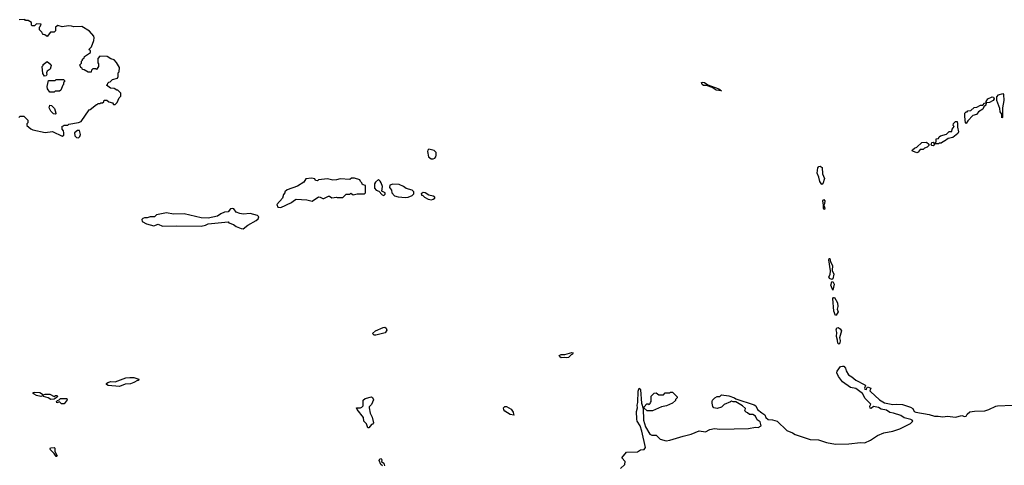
# Model space of a CAD drawing. Extents: x 2348354 to 2479840, y 460476 to 613653.
# Tile 92 of 256: x 2370849 to 2381841, y 540233 to 545208. Entities that reach past the tile are written whole.
import ezdxf

# ---------------------------------------------------------------- set-up
doc = ezdxf.new("R2010")
doc.units = 0

msp = doc.modelspace()

# ---------------------------------------------------------------- linework, layer by layer
at = {"layer": '0CON05XD'}
for points in [[(2370840, 544115), (2370855, 544130), (2370895, 544130), (2370940, 544085), (2370940, 544055), (2370930, 544045), (2370930, 544025), (2370975, 543988), (2370995, 543978), (2371135, 543948), (2371215, 543958), (2371325, 543908), (2371342, 543918), (2371342, 543945), (2371337, 543967), (2371322, 543985), (2371322, 544018), (2371338, 544022), (2371345, 544030), (2371385, 544030), (2371398, 544042), (2371505, 544058), (2371535, 544072), (2371625, 544200), (2371636, 544204), (2371705, 544260), (2371715, 544260), (2371725, 544270), (2371745, 544270), (2371755, 544280), (2371775, 544280), (2371788, 544292), (2371792, 544308), (2371822, 544308), (2371845, 544290), (2371885, 544280), (2371895, 544260), (2371915, 544260), (2371938, 544282), (2371960, 544335), (2371980, 544355), (2371978, 544388), (2371945, 544420), (2371935, 544420), (2371905, 544440), (2371863, 544443), (2371820, 544475), (2371828, 544482), (2371832, 544498), (2371845, 544510), (2371858, 544512), (2371885, 544540), (2371940, 544555), (2371948, 544575), (2371950, 544615), (2371960, 544625), (2371962, 544675), (2371931, 544731), (2371905, 544758), (2371865, 544772), (2371825, 544798), (2371745, 544800), (2371720, 544775), (2371720, 544725), (2371730, 544715), (2371730, 544685), (2371708, 544652), (2371695, 544660), (2371665, 544660), (2371650, 544645), (2371648, 544622), (2371615, 544620), (2371568, 544648), (2371552, 544652), (2371548, 544668), (2371532, 544672), (2371520, 544705), (2371538, 544722), (2371540, 544745), (2371550, 544755), (2371550, 544765), (2371568, 544782), (2371572, 544798), (2371638, 544842), (2371638, 544858), (2371620, 544875), (2371650, 544905), (2371678, 544975), (2371682, 545005), (2371678, 545025), (2371629, 545079), (2371542, 545132), (2371455, 545128), (2371426, 545136), (2371395, 545138), (2371325, 545128), (2371275, 545142), (2371250, 545125), (2371248, 545082), (2371235, 545070), (2371192, 545068), (2371155, 545020), (2371128, 545038), (2371112, 545042), (2371102, 545052), (2371098, 545068), (2371070, 545095), (2371070, 545125), (2371078, 545132), (2371088, 545158), (2371035, 545160), (2371015, 545140), (2370985, 545140), (2370980, 545145), (2370980, 545175), (2370945, 545198), (2370915, 545200), (2370905, 545208), (2370845, 545207)], [(2371125, 544578), (2371108, 544605), (2371100, 544685), (2371110, 544695), (2371112, 544708), (2371155, 544740), (2371198, 544708), (2371200, 544695), (2371188, 544655), (2371157, 544633), (2371148, 544615), (2371152, 544595), (2371145, 544580), (2371125, 544578)], [(2371235, 544400), (2371185, 544400), (2371160, 544435), (2371157, 544463), (2371172, 544528), (2371245, 544530), (2371255, 544540), (2371338, 544538), (2371348, 544528), (2371350, 544515), (2371340, 544505), (2371340, 544485), (2371332, 544478), (2371308, 544422), (2371295, 544410), (2371245, 544410), (2371235, 544400)], [(2378685, 544412), (2378625, 544422), (2378579, 544450), (2378515, 544471), (2378483, 544473), (2378468, 544485), (2378460, 544505), (2378475, 544510), (2378495, 544507), (2378532, 544482), (2378655, 544435), (2378685, 544412)], [(2381415, 544048), (2381408, 544055), (2381400, 544125), (2381402, 544165), (2381415, 544180), (2381425, 544180), (2381435, 544190), (2381468, 544192), (2381503, 544227), (2381535, 544230), (2381577, 544253), (2381600, 544255), (2381620, 544275), (2381640, 544280), (2381638, 544295), (2381656, 544324), (2381705, 544347), (2381722, 544342), (2381729, 544325), (2381716, 544304), (2381675, 544284), (2381640, 544280), (2381635, 544252), (2381614, 544236), (2381601, 544209), (2381553, 544177), (2381532, 544148), (2381491, 544139), (2381433, 544077), (2381415, 544048)], [(2381815, 544110), (2381812, 544152), (2381795, 544180), (2381790, 544215), (2381758, 544305), (2381756, 544334), (2381758, 544345), (2381775, 544368), (2381825, 544382), (2381833, 544373), (2381834, 544306), (2381821, 544225), (2381820, 544115), (2381815, 544110)], [(2371245, 544151), (2371225, 544155), (2371196, 544185), (2371179, 544225), (2371185, 544252), (2371205, 544250), (2371237, 544215), (2371254, 544165), (2371252, 544155), (2371245, 544151)], [(2381045, 543800), (2381032, 543802), (2381020, 543815), (2381028, 543822), (2381032, 543838), (2381045, 543840), (2381055, 543830), (2381068, 543832), (2381080, 543845), (2381082, 543878), (2381108, 543882), (2381112, 543898), (2381128, 543912), (2381195, 543930), (2381225, 543960), (2381255, 543960), (2381260, 543985), (2381280, 544015), (2381270, 544025), (2381272, 544048), (2381295, 544070), (2381315, 544070), (2381320, 544045), (2381317, 544007), (2381330, 543955), (2381323, 543937), (2381267, 543893), (2381215, 543880), (2381175, 543850), (2381162, 543848), (2381135, 543830), (2381115, 543830), (2381105, 543820), (2381065, 543820), (2381045, 543800)], [(2371505, 543890), (2371520, 543905), (2371528, 543925), (2371515, 543970), (2371495, 543970), (2371460, 543945), (2371465, 543910), (2371483, 543893), (2371505, 543890)], [(2380865, 543722), (2380820, 543740), (2380814, 543745), (2380816, 543755), (2380837, 543773), (2380866, 543784), (2380922, 543838), (2380972, 543842), (2380998, 543818), (2380998, 543802), (2380980, 543785), (2380950, 543775), (2380935, 543760), (2380903, 543757), (2380880, 543730), (2380865, 543722)], [(2375465, 543654), (2375485, 543662), (2375493, 543675), (2375500, 543695), (2375497, 543725), (2375475, 543747), (2375418, 543762), (2375405, 543750), (2375400, 543735), (2375414, 543675), (2375442, 543655), (2375465, 543654)], [(2379805, 543367), (2379780, 543400), (2379771, 543451), (2379753, 543493), (2379760, 543555), (2379772, 543568), (2379785, 543572), (2379806, 543556), (2379811, 543485), (2379832, 543435), (2379814, 543376), (2379805, 543367)], [(2373765, 543112), (2373885, 543168), (2373904, 543186), (2373935, 543202), (2374053, 543197), (2374115, 543182), (2374185, 543230), (2374205, 543228), (2374235, 543210), (2374245, 543210), (2374295, 543238), (2374307, 543237), (2374335, 543218), (2374385, 543228), (2374395, 543222), (2374455, 543222), (2374495, 543260), (2374535, 543260), (2374545, 543270), (2374572, 543252), (2374615, 543262), (2374697, 543263), (2374710, 543275), (2374710, 543355), (2374682, 543362), (2374672, 543372), (2374670, 543385), (2374652, 543402), (2374645, 543420), (2374585, 543440), (2374555, 543438), (2374535, 543422), (2374425, 543432), (2374385, 543418), (2374345, 543417), (2374285, 543432), (2374185, 543420), (2374175, 543410), (2374152, 543412), (2374145, 543430), (2374105, 543438), (2374045, 543430), (2374020, 543395), (2373952, 543348), (2373835, 543308), (2373810, 543285), (2373810, 543275), (2373793, 543257), (2373782, 543215), (2373720, 543145), (2373730, 543115), (2373765, 543112)], [(2374915, 543243), (2374929, 543261), (2374928, 543275), (2374892, 543292), (2374898, 543345), (2374886, 543386), (2374875, 543406), (2374855, 543422), (2374822, 543395), (2374810, 543375), (2374810, 543325), (2374830, 543305), (2374860, 543295), (2374895, 543252), (2374915, 543243)], [(2375155, 543224), (2375185, 543227), (2375230, 543245), (2375250, 543265), (2375250, 543285), (2375230, 543305), (2375165, 543323), (2375135, 543346), (2375085, 543369), (2375015, 543371), (2374980, 543360), (2374976, 543335), (2374999, 543305), (2375004, 543275), (2375035, 543242), (2375075, 543231), (2375155, 543224)], [(2375445, 543197), (2375465, 543203), (2375482, 543215), (2375482, 543225), (2375465, 543238), (2375418, 543248), (2375376, 543276), (2375355, 543278), (2375330, 543265), (2375335, 543250), (2375345, 543250), (2375370, 543225), (2375410, 543205), (2375445, 543197)], [(2379835, 543090), (2379825, 543092), (2379821, 543105), (2379824, 543135), (2379814, 543185), (2379825, 543199), (2379837, 543185), (2379835, 543150), (2379828, 543135), (2379837, 543105), (2379835, 543090)], [(2373345, 542874), (2373395, 542912), (2373490, 542965), (2373510, 542985), (2373517, 543007), (2373505, 543020), (2373422, 543042), (2373345, 543038), (2373305, 543043), (2373265, 543060), (2373238, 543095), (2373225, 543098), (2373203, 543097), (2373177, 543063), (2373135, 543058), (2373095, 543040), (2373057, 543013), (2372955, 542990), (2372874, 542994), (2372685, 543040), (2372567, 543037), (2372487, 543053), (2372375, 543028), (2372355, 543008), (2372305, 543007), (2372273, 542997), (2372244, 542996), (2372223, 542987), (2372212, 542975), (2372218, 542955), (2372265, 542928), (2372345, 542907), (2372395, 542923), (2372445, 542902), (2372605, 542907), (2372875, 542902), (2372925, 542912), (2372955, 542930), (2373175, 542950), (2373185, 542940), (2373235, 542920), (2373267, 542897), (2373320, 542875), (2373345, 542874)], [(2379915, 542306), (2379889, 542319), (2379882, 542335), (2379896, 542364), (2379899, 542405), (2379882, 542525), (2379885, 542543), (2379895, 542542), (2379899, 542505), (2379922, 542465), (2379918, 542408), (2379936, 542365), (2379925, 542316), (2379915, 542306)], [(2379925, 542189), (2379905, 542245), (2379915, 542282), (2379925, 542284), (2379943, 542255), (2379925, 542189)], [(2379955, 541906), (2379939, 541955), (2379928, 542095), (2379935, 542107), (2379945, 542106), (2379979, 542045), (2379981, 542005), (2379974, 541975), (2379985, 541945), (2379965, 541908), (2379955, 541906)], [(2374825, 541684), (2374805, 541685), (2374786, 541705), (2374822, 541735), (2374905, 541772), (2374925, 541773), (2374942, 541762), (2374948, 541742), (2374929, 541711), (2374825, 541684)], [(2379995, 541585), (2379981, 541595), (2379980, 541630), (2379969, 541669), (2379970, 541715), (2379964, 541744), (2379973, 541767), (2379985, 541772), (2380009, 541755), (2380022, 541735), (2380002, 541655), (2380009, 541625), (2380006, 541595), (2379995, 541585)], [(2376955, 541433), (2376935, 541438), (2376895, 541434), (2376878, 541445), (2376872, 541458), (2376895, 541468), (2376935, 541469), (2377013, 541493), (2377028, 541488), (2377022, 541475), (2377004, 541466), (2376975, 541438), (2376955, 541433)], [(2378255, 540558), (2378345, 540582), (2378435, 540617), (2378505, 540608), (2378555, 540633), (2378605, 540644), (2378665, 540637), (2378985, 540642), (2379065, 540657), (2379095, 540654), (2379125, 540672), (2379117, 540717), (2379082, 540742), (2379062, 540782), (2379035, 540799), (2378995, 540800), (2378975, 540820), (2378960, 540825), (2378940, 540845), (2378948, 540852), (2378950, 540865), (2378920, 540895), (2378845, 540940), (2378815, 540940), (2378795, 540950), (2378785, 540940), (2378715, 540910), (2378685, 540880), (2378635, 540868), (2378600, 540875), (2378588, 540888), (2378578, 540925), (2378578, 540945), (2378585, 540960), (2378610, 540985), (2378635, 541000), (2378665, 541000), (2378685, 541020), (2378765, 541010), (2378830, 540985), (2378843, 540973), (2379048, 540908), (2379068, 540895), (2379084, 540854), (2379135, 540820), (2379166, 540796), (2379180, 540765), (2379204, 540744), (2379255, 540739), (2379305, 540724), (2379415, 540621), (2379475, 540597), (2379507, 540577), (2379675, 540521), (2379765, 540516), (2379855, 540487), (2379955, 540468), (2380105, 540473), (2380237, 540487), (2380285, 540484), (2380348, 540512), (2380425, 540567), (2380495, 540594), (2380595, 540614), (2380675, 540638), (2380795, 540700), (2380818, 540725), (2380814, 540735), (2380796, 540745), (2380723, 540763), (2380685, 540788), (2380605, 540816), (2380563, 540823), (2380525, 540847), (2380468, 540858), (2380435, 540879), (2380381, 540889), (2380355, 540868), (2380345, 540872), (2380338, 540892), (2380351, 540915), (2380289, 540979), (2380259, 541035), (2380185, 541090), (2380123, 541103), (2380034, 541164), (2379990, 541225), (2379972, 541265), (2379974, 541285), (2380014, 541336), (2380035, 541341), (2380048, 541338), (2380068, 541318), (2380075, 541289), (2380101, 541241), (2380140, 541220), (2380185, 541182), (2380285, 541130), (2380290, 541125), (2380280, 541095), (2380285, 541081), (2380302, 541078), (2380308, 541092), (2380315, 541110), (2380350, 541095), (2380338, 541065), (2380347, 541055), (2380446, 540965), (2380505, 540931), (2380595, 540910), (2380635, 540917), (2380705, 540911), (2380795, 540882), (2380819, 540865), (2380833, 540835), (2380852, 540825), (2381001, 540801), (2381062, 540782), (2381103, 540783), (2381155, 540774), (2381205, 540782), (2381295, 540771), (2381365, 540790), (2381395, 540778), (2381415, 540783), (2381428, 540805), (2381455, 540829), (2381508, 540838), (2381625, 540842), (2381668, 540855), (2381745, 540894), (2381765, 540898), (2381934, 540904)], [(2371965, 541112), (2371835, 541124), (2371820, 541135), (2371818, 541145), (2371833, 541157), (2371865, 541167), (2371916, 541164), (2372035, 541208), (2372077, 541213), (2372125, 541213), (2372180, 541195), (2372175, 541180), (2372165, 541180), (2372125, 541158), (2372085, 541142), (2372025, 541138), (2371965, 541112)], [(2371198, 540968), (2371166, 540986), (2371115, 541000), (2371105, 541010), (2371085, 541002), (2371035, 541012), (2371010, 541025), (2371000, 541035), (2371000, 541045), (2371015, 541050), (2371075, 541044), (2371115, 541020), (2371135, 541027), (2371185, 541028), (2371235, 541000), (2371248, 541012), (2371262, 541012), (2371270, 541005), (2371268, 540992), (2371235, 540970), (2371198, 540968)], [(2377555, 540196), (2377605, 540240), (2377610, 540275), (2377570, 540315), (2377625, 540380), (2377745, 540383), (2377780, 540405), (2377821, 540409), (2377835, 540430), (2377796, 540615), (2377775, 540672), (2377742, 540725), (2377737, 540747), (2377736, 540835), (2377746, 540875), (2377743, 540905), (2377750, 540935), (2377755, 541060), (2377765, 541092), (2377775, 541088), (2377779, 541075), (2377789, 540925), (2377810, 540865), (2377813, 540735), (2377835, 540663), (2377885, 540582), (2377905, 540570), (2377955, 540570), (2378000, 540525), (2378065, 540504), (2378108, 540512), (2378255, 540558)], [(2377855, 540840), (2377822, 540872), (2377820, 540885), (2377852, 540918), (2377865, 540920), (2377875, 540910), (2377888, 540922), (2377890, 540935), (2377900, 540945), (2377900, 541005), (2377932, 541038), (2377955, 541040), (2377985, 541020), (2378035, 541020), (2378055, 541040), (2378105, 541040), (2378115, 541050), (2378135, 541050), (2378188, 540998), (2378190, 540985), (2378172, 540968), (2378170, 540955), (2378135, 540928), (2378070, 540895), (2378013, 540887), (2377915, 540842), (2377855, 540840)], [(2371345, 540920), (2371315, 540920), (2371295, 540940), (2371265, 540930), (2371260, 540945), (2371272, 540958), (2371288, 540962), (2371305, 540980), (2371375, 540980), (2371380, 540965), (2371345, 540920)], [(2374745, 540650), (2374735, 540650), (2374720, 540695), (2374690, 540725), (2374687, 540765), (2374616, 540855), (2374610, 540875), (2374655, 540874), (2374670, 540880), (2374683, 540895), (2374685, 540960), (2374705, 540980), (2374775, 540998), (2374788, 540988), (2374798, 540965), (2374775, 540910), (2374750, 540885), (2374750, 540875), (2374763, 540813), (2374785, 540770), (2374800, 540705), (2374788, 540692), (2374775, 540690), (2374745, 540650)], [(2376365, 540792), (2376325, 540799), (2376265, 540838), (2376253, 540853), (2376250, 540875), (2376265, 540888), (2376285, 540888), (2376335, 540858), (2376358, 540825), (2376360, 540805), (2376370, 540795), (2376365, 540792)], [(2371265, 540330), (2371255, 540330), (2371233, 540363), (2371192, 540405), (2371188, 540415), (2371192, 540428), (2371235, 540430), (2371240, 540425), (2371240, 540385), (2371267, 540337), (2371265, 540330)], [(2374900, 540225), (2374882, 540242), (2374862, 540285), (2374870, 540305), (2374885, 540310), (2374893, 540295), (2374890, 540275), (2374916, 540256), (2374920, 540225)]]:
    msp.add_lwpolyline(points, dxfattribs=at)

doc.saveas('drawing.dxf')
